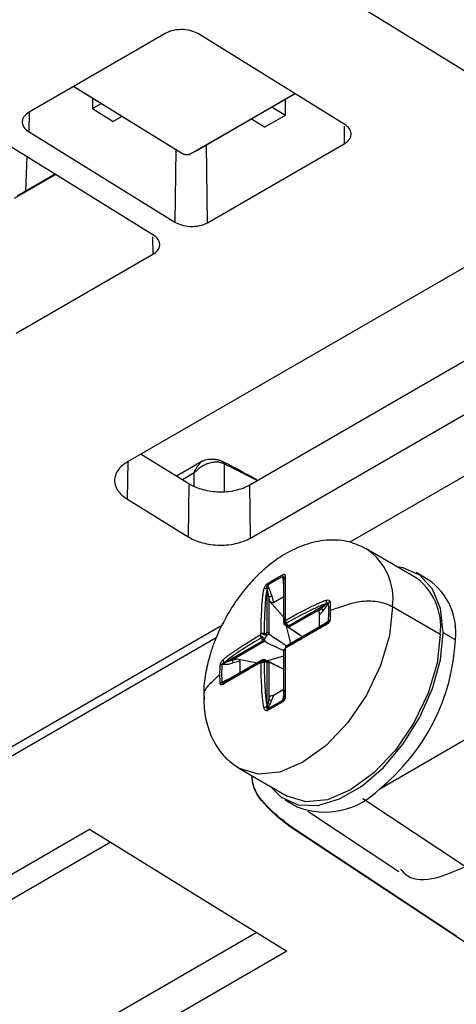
# Model space of a CAD drawing. Header units: millimetres. Extents: x 156812 to 157936, y 112087 to 113571.
# Tile 52 of 204: x 157763 to 157784, y 112148 to 112194. Entities that reach past the tile are written whole.
import ezdxf

# ---------------------------------------------------------------- set-up
doc = ezdxf.new("R2010")
doc.units = ezdxf.units.MM

msp = doc.modelspace()

# ---------------------------------------------------------------- linework, layer by layer
at = {"color": 7, "linetype": 'Continuous', "lineweight": 25}
for p, q in [((157764.89, 112203.487), (157791.761, 112186.892)), ((157770.209, 112193.359), (157763.845, 112189.685)), ((157778.522, 112189.136), (157771.734, 112193.328)), ((157765.932, 112190.89), (157770.982, 112187.772)), ((157770.635, 112187.965), (157765.915, 112190.88)), ((157766.8, 112190.333), (157766.8, 112189.86)), ((157766.8, 112189.86), (157767.196, 112190.088)), ((157775.779, 112189.552), (157775.779, 112190.281)), ((157763.845, 112188.774), (157763.858, 112189.657)), ((157766.8, 112189.86), (157767.764, 112189.264)), ((157774.814, 112188.995), (157775.779, 112189.552)), ((157775.169, 112189.929), (157775.779, 112189.552)), ((157768.161, 112189.493), (157767.764, 112189.264)), ((157774.814, 112188.995), (157774.204, 112189.372)), ((157763.845, 112188.774), (157770.633, 112184.581)), ((157778.51, 112189.041), (157778.522, 112188.224)), ((157769.613, 112183.992), (157762.824, 112188.185)), ((157772.158, 112184.55), (157772.104, 112188.16)), ((157772.158, 112184.55), (157778.522, 112188.224)), ((157770.683, 112187.945), (157770.633, 112184.581)), ((157770.635, 112187.965), (157770.982, 112187.772)), ((157771.729, 112187.943), (157771.369, 112187.756)), ((157763.734, 112187.623), (157763.686, 112186.018)), ((157765.085, 112186.788), (157763.155, 112185.674)), ((157765.054, 112186.808), (157763.292, 112185.791)), ((157791.761, 112186.892), (157768.426, 112173.421)), ((157774.12, 112172.356), (157797.454, 112185.826)), ((157769.6, 112183.898), (157769.613, 112183.081)), ((157774.157, 112169.882), (157797.492, 112183.352)), ((157763.249, 112179.407), (157769.613, 112183.081)), ((157780.175, 112158.225), (157819.609, 112180.989)), ((157797.421, 112180.444), (157778.786, 112169.686)), ((157769.063, 112173.789), (157771.291, 112172.413)), ((157768.426, 112171.687), (157768.452, 112173.436)), ((157771.89, 112173.445), (157770.717, 112172.767)), ((157774.437, 112172.577), (157772.922, 112173.333)), ((157772.922, 112173.333), (157772.922, 112172.047)), ((157771.533, 112172.911), (157770.991, 112172.598)), ((157771.533, 112172.296), (157771.533, 112172.911)), ((157774.437, 112172.577), (157774.437, 112172.539)), ((157774.472, 112172.559), (157774.437, 112172.577)), ((157771.291, 112172.413), (157771.254, 112169.94)), ((157774.157, 112169.882), (157774.12, 112172.356)), ((157768.426, 112171.687), (157771.254, 112169.94)), ((157779.417, 112169.451), (157779.548, 112169.381)), ((157781.767, 112168.1), (157779.548, 112169.381)), ((157775.673, 112167.953), (157775.673, 112168.096)), ((157782.433, 112167.947), (157781.867, 112168.273)), ((157774.936, 112167.522), (157774.929, 112167.534)), ((157774.941, 112167.674), (157775.003, 112167.567)), ((157774.936, 112165.488), (157774.936, 112167.522)), ((157775.007, 112167.16), (157775.007, 112165.433)), ((157775.063, 112166.933), (157775.007, 112167.16)), ((157775.145, 112167.188), (157775.223, 112166.871)), ((157775.706, 112167.15), (157775.223, 112166.871)), ((157775.063, 112166.933), (157775.748, 112166.144)), ((157775.928, 112165.804), (157777.689, 112166.821)), ((157777.689, 112166.821), (157777.696, 112166.833)), ((157777.79, 112166.873), (157777.729, 112166.766)), ((157782.989, 112165.399), (157780.771, 112166.68)), ((157777.44, 112166.595), (157775.945, 112165.732)), ((157777.329, 112166.466), (157777.44, 112166.595)), ((157777.53, 112166.488), (157777.374, 112166.307)), ((157777.374, 112165.749), (157777.374, 112166.307)), ((157772.85, 112165.836), (157742.654, 112148.405)), ((157775.837, 112165.813), (157775.856, 112165.802)), ((157776.037, 112164.978), (157775.839, 112165.778)), ((157775.854, 112165.804), (157775.864, 112165.8)), ((157775.868, 112165.793), (157775.859, 112165.801)), ((157775.864, 112165.8), (157775.945, 112165.731)), ((157777.689, 112165.932), (157775.928, 112164.915)), ((157777.696, 112165.936), (157777.689, 112165.932)), ((157777.729, 112165.993), (157777.79, 112166.028)), ((157783.697, 112165.154), (157783.131, 112165.48)), ((157772.563, 112165.234), (157743.049, 112148.196)), ((157772.952, 112164.086), (157774.714, 112165.103)), ((157774.797, 112165.069), (157773.301, 112164.206)), ((157774.914, 112164.176), (157775.706, 112164.404)), ((157772.947, 112164.006), (157772.824, 112164.006)), ((157772.938, 112164.086), (157772.952, 112164.086)), ((157774.714, 112164.214), (157772.952, 112163.197)), ((157773.301, 112164.206), (157773.526, 112164.27)), ((157773.66, 112164.163), (157773.346, 112164.073)), ((157773.526, 112164.27), (157774.489, 112164.084)), ((157773.66, 112164.163), (157773.66, 112163.605)), ((157774.902, 112164.149), (157774.883, 112164.16)), ((157774.907, 112164.144), (157774.899, 112164.15)), ((157774.904, 112164.147), (157774.915, 112164.143)), ((157775.007, 112164.108), (157774.907, 112164.144)), ((157774.936, 112162.052), (157774.936, 112164.086)), ((157775.007, 112164.107), (157775.007, 112162.38)), ((157772.824, 112163.161), (157772.947, 112163.232)), ((157772.952, 112163.197), (157772.938, 112163.189)), ((157775.007, 112162.38), (157775.063, 112162.542)), ((157775.223, 112162.582), (157775.145, 112162.356)), ((157775.223, 112162.582), (157775.706, 112162.861)), ((157774.929, 112162.04), (157774.936, 112162.052)), ((157775.003, 112162.045), (157774.941, 112161.938)), ((157775.673, 112162.36), (157775.673, 112162.432)), ((157773.649, 112159.162), (157775.868, 112157.881)), ((157775.768, 112157.708), (157776.333, 112157.381)), ((157779.383, 112157.768), (157784.16, 112154.611)), ((157776.821, 112157.178), (157781.059, 112154.377)), ((157753.926, 112148.987), (157766.654, 112156.335)), ((157766.654, 112156.335), (157775.84, 112150.661)), ((157783.77, 112151.347), (157776.007, 112156.477)), ((157776.007, 112156.444), (157776.007, 112156.477)), ((157827.363, 112122.506), (157776.007, 112156.444)), ((157757.817, 112150.076), (157767.622, 112155.737)), ((157764.614, 112145.878), (157774.42, 112151.539)), ((157775.84, 112150.661), (157763.112, 112143.314))]:
    msp.add_line(p, q, dxfattribs=at)
at = {"color": 7, "linetype": 'Continuous', "lineweight": 25, "flags": 128}
for points in [[(157771.369, 112187.756), (157774.299, 112189.448), (157776.22, 112190.557)], [(157776.238, 112190.546), (157774.031, 112189.272), (157771.729, 112187.943)], [(157783.131, 112165.48), (157783.006, 112166.6), (157782.637, 112167.51), (157782.046, 112168.157), (157781.268, 112168.504), (157780.993, 112168.547)], [(157780.771, 112166.68), (157780.628, 112165.351), (157780.212, 112163.948), (157779.549, 112162.568), (157778.685, 112161.303), (157777.678, 112160.241), (157776.599, 112159.454), (157775.519, 112158.995), (157774.513, 112158.895), (157773.649, 112159.162), (157773.617, 112159.181)], [(157775.878, 112165.844), (157775.873, 112165.834), (157775.869, 112165.825), (157775.866, 112165.817), (157775.864, 112165.81), (157775.863, 112165.804), (157775.864, 112165.799), (157775.865, 112165.795), (157775.868, 112165.793)], [(157775.093, 112158.328), (157775.589, 112157.824), (157776.367, 112157.477), (157777.288, 112157.45), (157778.298, 112157.746), (157779.337, 112158.346), (157780.347, 112159.216), (157781.268, 112160.306), (157782.046, 112161.551), (157782.637, 112162.88), (157783.006, 112164.216), (157783.131, 112165.48)], [(157782.989, 112165.399), (157782.847, 112164.07), (157782.431, 112162.667), (157781.768, 112161.287), (157780.903, 112160.022), (157779.897, 112158.96), (157778.818, 112158.173), (157777.738, 112157.714), (157776.732, 112157.614), (157775.868, 112157.881)]]:
    msp.add_lwpolyline(points, dxfattribs=at)
at = {"color": 7, "linetype": 'Continuous', "lineweight": 25}
for centre, radius, start, end in [((157772.5, 112173.322), 0.422, 1.4642, 12.6393), ((157777.974, 112167.042), 2.82, 352.6245, 56.0633), ((157775.879, 112168.141), 0.211, 167.9317, 192.3778), ((157775.84, 112167.976), 0.134, 121.0069, 177.3529), ((157780.193, 112165.761), 2.82, 352.6245, 56.0633), ((157774.876, 112167.291), 0.248, 77.7482, 111.6123), ((157775.127, 112167.735), 0.196, 173.1514, 198.2602), ((157774.871, 112167.691), 0.182, 290.979, 316.6642), ((157775.676, 112167.995), 0.0418, 266.2072, 316.2649), ((157780.77, 112165.512), 2.948, 353.0185, 55.6693), ((157775.032, 112167.388), 0.23, 263.6696, 299.3221), ((157777.995, 112166.945), 0.319, 172.0314, 200.5967), ((157777.627, 112166.734), 0.106, 17.3934, 54.3327), ((157777.924, 112166.76), 0.175, 111.6737, 139.7709), ((157777.408, 112166.477), 0.122, 4.9476, 74.6529), ((157775.751, 112165.985), 0.0452, 182.5867, 231.1342), ((157775.804, 112165.944), 0.0986, 180.136, 241.3089), ((157775.655, 112165.552), 0.322, 55.0501, 71.4423), ((157775.591, 112165.746), 0.387, 56.7124, 63.2768), ((157775.796, 112166.059), 0.145, 265.3624, 280.1981), ((157777.754, 112165.88), 0.0804, 135.8222, 201.1664), ((157777.647, 112166.003), 0.0827, 300.988, 353.0374), ((157777.907, 112165.908), 0.167, 106.3869, 133.9542), ((157776.365, 112164.406), 2.01, 148.9054, 151.0946), ((157775.044, 112164.952), 0.479, 134.6932, 141.3375), ((157775.232, 112165.278), 0.479, 158.6616, 165.3067), ((157776.291, 112164.449), 1.657, 146.1673, 153.8327), ((157774.567, 112165.281), 0.36, 14.4796, 30.664), ((157774.708, 112165.526), 0.359, 269.3326, 285.5234), ((157775.868, 112164.774), 0.0925, 120.107, 155.0738), ((157774.164, 112165.639), 9.545, 309.0331, 357.0857), ((157775.798, 112164.652), 0.0925, 144.9264, 179.8919), ((157774.044, 112165.746), 2.01, 328.9054, 331.0946), ((157772.863, 112163.814), 0.196, 101.737, 126.8452), ((157773.122, 112164.253), 0.248, 188.3828, 222.2505), ((157772.773, 112164.058), 0.182, 343.3344, 9.0217), ((157773.116, 112164.07), 0.23, 0.6739, 36.3356), ((157774.818, 112164.406), 0.387, 236.7124, 243.2768), ((157774.691, 112164.148), 0.0452, 68.8576, 117.4062), ((157774.753, 112164.123), 0.0986, 58.6902, 119.8631), ((157774.649, 112164.072), 0.145, 19.7995, 34.625), ((157775.018, 112164.449), 0.322, 228.5471, 244.9547), ((157774.953, 112164.072), 0.0848, 122.1211, 154.0403), ((157774.911, 112164.136), 0.00869, 60.4292, 113.183), ((157772.888, 112162.959), 0.211, 107.6201, 132.0659), ((157773.011, 112163.076), 0.134, 122.6498, 178.9903), ((157772.912, 112163.209), 0.0418, 343.7224, 33.7859), ((157775.623, 112162.498), 0.0827, 306.9611, 359.0139), ((157775.783, 112162.466), 0.0804, 98.8253, 164.1786), ((157774.981, 112161.725), 0.319, 99.4036, 127.9664), ((157774.98, 112162.149), 0.106, 245.6652, 282.5994), ((157775.093, 112162.467), 0.122, 225.3494, 295.048), ((157775.835, 112162.32), 0.167, 166.0427, 193.6098), ((157775.106, 112161.879), 0.175, 160.2273, 188.3236), ((157777.625, 112160.669), 3.532, 248.5576, 316.217)]:
    msp.add_arc(centre, radius, start, end, dxfattribs=at)
for points, knots in [([(157771.734, 112193.328), (157771.653, 112193.378), (157771.552, 112193.425), (157771.309, 112193.498), (157771.168, 112193.523), (157770.872, 112193.537), (157770.717, 112193.525), (157770.435, 112193.465), (157770.309, 112193.416), (157770.209, 112193.359)], [0, 0, 0, 0, 0.25, 0.25, 0.5, 0.5, 0.75, 0.75, 1, 1, 1, 1]), ([(157763.845, 112189.685), (157763.764, 112189.638), (157763.688, 112189.579), (157763.574, 112189.436), (157763.536, 112189.353), (157763.523, 112189.176), (157763.548, 112189.083), (157763.659, 112188.913), (157763.744, 112188.835), (157763.845, 112188.774)], [0, 0, 0, 0, 0.25, 0.25, 0.5, 0.5, 0.75, 0.75, 1, 1, 1, 1]), ([(157778.522, 112188.224), (157778.603, 112188.271), (157778.678, 112188.33), (157778.792, 112188.473), (157778.83, 112188.557), (157778.844, 112188.733), (157778.819, 112188.826), (157778.708, 112188.997), (157778.622, 112189.074), (157778.522, 112189.136)], [0, 0, 0, 0, 0.25, 0.25, 0.5, 0.5, 0.75, 0.75, 1, 1, 1, 1]), ([(157770.982, 112187.772), (157770.995, 112187.764), (157771.022, 112187.75), (157771.085, 112187.728), (157771.173, 112187.713), (157771.264, 112187.719), (157771.329, 112187.736), (157771.356, 112187.75), (157771.369, 112187.756)], [0, 0, 0, 0, 0.124513, 0.250741, 0.500027, 0.749126, 0.874718, 1, 1, 1, 1]), ([(157770.633, 112184.581), (157770.713, 112184.531), (157770.815, 112184.484), (157771.057, 112184.411), (157771.199, 112184.386), (157771.495, 112184.372), (157771.649, 112184.384), (157771.931, 112184.444), (157772.058, 112184.493), (157772.158, 112184.55)], [0, 0, 0, 0, 0.25, 0.25, 0.5, 0.5, 0.75, 0.75, 1, 1, 1, 1]), ([(157769.613, 112183.081), (157769.693, 112183.128), (157769.769, 112183.187), (157769.883, 112183.33), (157769.921, 112183.413), (157769.934, 112183.59), (157769.909, 112183.683), (157769.798, 112183.853), (157769.713, 112183.93), (157769.613, 112183.992)], [0, 0, 0, 0, 0.25, 0.25, 0.5, 0.5, 0.75, 0.75, 1, 1, 1, 1]), ([(157772.912, 112173.415), (157772.89, 112173.426), (157772.846, 112173.448), (157772.774, 112173.475), (157772.702, 112173.497), (157772.63, 112173.515), (157772.556, 112173.528), (157772.483, 112173.538), (157772.385, 112173.545), (157772.267, 112173.542), (157772.129, 112173.526), (157772.023, 112173.5), (157771.954, 112173.474), (157771.921, 112173.46), (157771.906, 112173.452), (157771.898, 112173.448), (157771.894, 112173.446), (157771.892, 112173.445), (157771.891, 112173.444), (157771.891, 112173.444)], [0, 0, 0, 0, 0.079916, 0.155891, 0.228656, 0.298843, 0.367003, 0.433619, 0.499156, 0.631228, 0.748796, 0.87443, 0.937177, 0.968628, 0.984405, 0.992311, 0.996269, 0.998249, 1, 1, 1, 1]), ([(157768.426, 112173.421), (157768.273, 112173.332), (157768.129, 112173.22), (157767.912, 112172.949), (157767.84, 112172.789), (157767.814, 112172.453), (157767.862, 112172.276), (157768.073, 112171.952), (157768.235, 112171.805), (157768.426, 112171.687)], [0, 0, 0, 0, 0.25, 0.25, 0.5, 0.5, 0.75, 0.75, 1, 1, 1, 1]), ([(157771.533, 112172.911), (157771.545, 112172.944), (157771.569, 112173.008), (157771.611, 112173.096), (157771.655, 112173.175), (157771.702, 112173.245), (157771.749, 112173.307), (157771.797, 112173.36), (157771.843, 112173.406), (157771.875, 112173.432), (157771.89, 112173.445)], [0, 0, 0, 0, 0.152756, 0.297566, 0.434436, 0.563373, 0.684386, 0.797485, 0.902684, 1, 1, 1, 1]), ([(157772.922, 112173.333), (157772.899, 112173.344), (157772.852, 112173.366), (157772.774, 112173.39), (157772.69, 112173.407), (157772.6, 112173.415), (157772.504, 112173.415), (157772.404, 112173.405), (157772.3, 112173.385), (157772.182, 112173.352), (157772.044, 112173.298), (157771.88, 112173.21), (157771.698, 112173.083), (157771.591, 112172.971), (157771.533, 112172.911)], [0, 0, 0, 0, 0.056985, 0.115351, 0.175228, 0.236738, 0.299993, 0.365097, 0.432145, 0.501222, 0.593669, 0.707565, 0.842996, 1, 1, 1, 1]), ([(157771.291, 112172.413), (157771.441, 112172.32), (157771.629, 112172.233), (157772.079, 112172.097), (157772.34, 112172.05), (157772.89, 112172.024), (157773.177, 112172.046), (157773.699, 112172.159), (157773.934, 112172.248), (157774.12, 112172.356)], [0, 0, 0, 0, 0.25, 0.25, 0.5, 0.5, 0.75, 0.75, 1, 1, 1, 1]), ([(157771.254, 112169.94), (157771.408, 112169.845), (157771.601, 112169.756), (157772.062, 112169.617), (157772.331, 112169.568), (157772.895, 112169.542), (157773.189, 112169.564), (157773.726, 112169.68), (157773.966, 112169.772), (157774.157, 112169.882)], [0, 0, 0, 0, 0.25, 0.25, 0.5, 0.5, 0.75, 0.75, 1, 1, 1, 1]), ([(157779.548, 112169.381), (157779.287, 112169.504), (157778.737, 112169.761), (157777.793, 112169.827), (157776.809, 112169.645), (157775.87, 112169.23), (157775.073, 112168.686), (157774.423, 112168.099), (157773.858, 112167.473), (157773.414, 112166.874), (157773.161, 112166.453), (157773.073, 112166.306)], [0, 0, 0, 0, 0.118967, 0.249612, 0.385398, 0.518489, 0.646871, 0.745004, 0.832809, 0.941722, 1, 1, 1, 1]), ([(157774.933, 112167.758), (157774.994, 112167.798), (157775.115, 112167.877), (157775.299, 112167.986), (157775.484, 112168.09), (157775.609, 112168.153), (157775.673, 112168.186)], [0, 0, 0, 0, 0.252604, 0.499999, 0.74737, 1, 1, 1, 1]), ([(157775.673, 112168.186), (157775.681, 112168.189), (157775.699, 112168.197), (157775.73, 112168.198), (157775.756, 112168.182), (157775.77, 112168.143), (157775.77, 112168.109), (157775.771, 112168.091)], [0, 0, 0, 0, 0.122713, 0.249342, 0.498642, 0.736409, 1, 1, 1, 1]), ([(157775.706, 112167.982), (157775.706, 112168), (157775.705, 112168.031), (157775.701, 112168.07), (157775.696, 112168.094), (157775.685, 112168.107), (157775.677, 112168.099), (157775.673, 112168.096)], [0, 0, 0, 0, 0.344182, 0.603227, 0.782144, 0.896958, 1, 1, 1, 1]), ([(157775.771, 112168.091), (157775.77, 112168.076), (157775.769, 112168.04), (157775.768, 112167.963), (157775.767, 112167.82), (157775.767, 112167.535), (157775.766, 112167.117), (157775.766, 112166.693), (157775.766, 112166.35), (157775.766, 112166.178), (157775.765, 112166.092)], [0, 0, 0, 0, 0.02536, 0.062535, 0.125068, 0.250101, 0.500048, 0.750002, 0.874999, 1, 1, 1, 1]), ([(157774.785, 112167.522), (157774.795, 112167.563), (157774.811, 112167.606), (157774.86, 112167.691), (157774.897, 112167.735), (157774.933, 112167.758)], [0, 0, 0, 0, 0.5, 0.5, 1, 1, 1, 1]), ([(157774.929, 112167.534), (157774.906, 112167.449), (157774.892, 112167.362), (157774.87, 112167.189), (157774.861, 112167.103), (157774.837, 112166.843), (157774.826, 112166.669), (157774.8, 112166.148), (157774.791, 112165.8), (157774.786, 112165.452)], [0, 0, 0, 0, 0.125, 0.125, 0.25, 0.25, 0.5, 0.5, 1, 1, 1, 1]), ([(157774.941, 112167.674), (157774.937, 112167.673), (157774.929, 112167.67), (157774.92, 112167.654), (157774.917, 112167.633), (157774.917, 112167.606), (157774.921, 112167.572), (157774.926, 112167.547), (157774.929, 112167.534)], [0, 0, 0, 0, 0.0878048, 0.175129, 0.2990418, 0.4748152, 0.7077342, 1, 1, 1, 1]), ([(157775.673, 112167.953), (157775.676, 112167.876), (157775.68, 112167.773), (157775.701, 112167.678), (157775.706, 112167.655)], [0, 0, 0, 0, 0.7600071, 1, 1, 1, 1]), ([(157775.706, 112165.983), (157775.706, 112166.328), (157775.706, 112166.671), (157775.706, 112167.177), (157775.706, 112167.344), (157775.706, 112167.59), (157775.706, 112167.672), (157775.706, 112167.832), (157775.706, 112167.91), (157775.706, 112167.982)], [0, 0, 0, 0, 0.5, 0.5, 0.75, 0.75, 0.875, 0.875, 1, 1, 1, 1]), ([(157774.644, 112165.444), (157774.645, 112165.531), (157774.648, 112165.705), (157774.657, 112166.052), (157774.673, 112166.487), (157774.701, 112166.92), (157774.733, 112167.223), (157774.754, 112167.378), (157774.771, 112167.463), (157774.781, 112167.505), (157774.785, 112167.522)], [0, 0, 0, 0, 0.125001, 0.249998, 0.499952, 0.749899, 0.874932, 0.937465, 0.974643, 1, 1, 1, 1]), ([(157775.007, 112167.16), (157774.995, 112167.236), (157774.977, 112167.361), (157774.947, 112167.477), (157774.936, 112167.522)], [0, 0, 0, 0, 0.6150908, 1, 1, 1, 1]), ([(157775.223, 112166.871), (157775.206, 112166.861), (157775.178, 112166.86), (157775.116, 112166.884), (157775.084, 112166.909), (157775.063, 112166.933)], [0, 0, 0, 0, 0.5, 0.5, 1, 1, 1, 1]), ([(157775.804, 112166.07), (157775.877, 112166.11), (157776.028, 112166.195), (157776.334, 112166.361), (157776.722, 112166.566), (157777.112, 112166.758), (157777.39, 112166.882), (157777.536, 112166.942), (157777.619, 112166.971), (157777.661, 112166.984), (157777.679, 112166.989)], [0, 0, 0, 0, 0.119475, 0.249998, 0.499952, 0.749899, 0.874932, 0.937465, 0.974119, 1, 1, 1, 1]), ([(157777.696, 112166.833), (157777.611, 112166.81), (157777.53, 112166.779), (157777.369, 112166.711), (157777.289, 112166.676), (157777.052, 112166.566), (157776.896, 112166.489), (157776.431, 112166.252), (157776.126, 112166.086), (157775.822, 112165.916)], [0, 0, 0, 0, 0.125, 0.125, 0.25, 0.25, 0.5, 0.5, 1, 1, 1, 1]), ([(157777.679, 112166.989), (157777.72, 112167.001), (157777.762, 112167.007), (157777.832, 112166.99), (157777.858, 112166.964), (157777.859, 112166.923)], [0, 0, 0, 0, 0.5, 0.5, 1, 1, 1, 1]), ([(157777.79, 112166.873), (157777.791, 112166.878), (157777.791, 112166.888), (157777.782, 112166.893), (157777.769, 112166.889), (157777.749, 112166.878), (157777.725, 112166.859), (157777.706, 112166.842), (157777.696, 112166.833)], [0, 0, 0, 0, 0.087805, 0.175129, 0.299042, 0.474815, 0.707734, 1, 1, 1, 1]), ([(157777.859, 112166.923), (157777.861, 112166.853), (157777.865, 112166.715), (157777.865, 112166.573), (157777.866, 112166.503)], [0, 0, 0, 0, 0.506485, 1, 1, 1, 1]), ([(157780.771, 112166.68), (157780.577, 112166.791), (157780.331, 112166.872), (157779.792, 112166.952), (157779.507, 112166.952), (157779.116, 112166.896), (157778.99, 112166.869), (157778.738, 112166.803), (157778.609, 112166.763), (157778.356, 112166.68), (157778.234, 112166.638), (157778.022, 112166.562), (157777.936, 112166.53), (157777.866, 112166.503)], [0, 0, 0, 0, 0.25, 0.25, 0.5, 0.5, 0.625, 0.625, 0.75, 0.75, 0.875, 0.875, 1, 1, 1, 1]), ([(157773.073, 112166.306), (157772.853, 112165.883), (157772.546, 112165.294), (157772.244, 112164.401), (157772.067, 112163.664), (157771.967, 112162.994), (157771.983, 112162.621), (157771.987, 112162.52)], [0, 0, 0, 0, 0.34365, 0.477635, 0.695877, 0.917589, 1, 1, 1, 1]), ([(157777.374, 112166.307), (157777.374, 112166.326), (157777.369, 112166.356), (157777.352, 112166.418), (157777.339, 112166.448), (157777.329, 112166.466)], [0, 0, 0, 0, 0.5, 0.5, 1, 1, 1, 1]), ([(157777.866, 112166.503), (157777.865, 112166.433), (157777.865, 112166.289), (157777.861, 112166.143), (157777.859, 112166.068)], [0, 0, 0, 0, 0.493515, 1, 1, 1, 1]), ([(157775.706, 112165.983), (157775.706, 112165.992), (157775.708, 112166.011), (157775.72, 112166.04), (157775.739, 112166.068), (157775.757, 112166.084), (157775.765, 112166.092)], [0, 0, 0, 0, 0.231196, 0.501499, 0.752944, 1, 1, 1, 1]), ([(157776.568, 112165.285), (157776.451, 112165.364), (157776.182, 112165.546), (157775.914, 112165.727), (157775.763, 112165.829)], [0, 0, 0, 0, 0.437676, 1, 1, 1, 1]), ([(157775.784, 112165.914), (157775.783, 112165.925), (157775.778, 112165.953), (157775.781, 112166.007), (157775.796, 112166.047), (157775.804, 112166.07)], [0, 0, 0, 0, 0.21722, 0.550526, 1, 1, 1, 1]), ([(157775.868, 112165.793), (157775.857, 112165.802), (157775.835, 112165.82), (157775.811, 112165.851), (157775.793, 112165.882), (157775.787, 112165.904), (157775.784, 112165.914)], [0, 0, 0, 0, 0.282195, 0.541805, 0.780414, 1, 1, 1, 1]), ([(157777.679, 112165.851), (157777.661, 112165.841), (157777.619, 112165.818), (157777.536, 112165.771), (157777.39, 112165.689), (157777.112, 112165.528), (157776.722, 112165.304), (157776.334, 112165.08), (157776.028, 112164.903), (157775.877, 112164.816), (157775.804, 112164.774)], [0, 0, 0, 0, 0.0258828, 0.0625353, 0.1250683, 0.2501012, 0.500048, 0.7500019, 0.8805169, 1, 1, 1, 1]), ([(157775.822, 112164.854), (157776.126, 112165.029), (157776.431, 112165.205), (157776.896, 112165.474), (157777.052, 112165.564), (157777.289, 112165.701), (157777.369, 112165.747), (157777.53, 112165.84), (157777.611, 112165.887), (157777.696, 112165.936)], [0, 0, 0, 0, 0.5, 0.5, 0.75, 0.75, 0.875, 0.875, 1, 1, 1, 1]), ([(157775.965, 112165.712), (157776.142, 112165.592), (157776.347, 112165.452), (157776.551, 112165.311), (157776.58, 112165.291)], [0, 0, 0, 0, 0.85879, 1, 1, 1, 1]), ([(157777.689, 112165.932), (157777.67, 112165.92), (157777.623, 112165.892), (157777.54, 112165.833), (157777.477, 112165.783), (157777.44, 112165.754)], [0, 0, 0, 0, 0.23105, 0.564348, 1, 1, 1, 1]), ([(157777.729, 112165.993), (157777.694, 112165.969), (157777.649, 112165.938), (157777.603, 112165.888), (157777.592, 112165.875)], [0, 0, 0, 0, 0.759823, 1, 1, 1, 1]), ([(157777.859, 112166.068), (157777.858, 112166.057), (157777.856, 112166.035), (157777.837, 112165.989), (157777.8, 112165.937), (157777.741, 112165.888), (157777.701, 112165.864), (157777.679, 112165.851)], [0, 0, 0, 0, 0.122709, 0.249343, 0.498644, 0.735912, 1, 1, 1, 1]), ([(157777.696, 112165.936), (157777.708, 112165.943), (157777.729, 112165.955), (157777.757, 112165.976), (157777.776, 112165.993), (157777.791, 112166.014), (157777.791, 112166.024), (157777.79, 112166.028)], [0, 0, 0, 0, 0.344182, 0.603227, 0.782144, 0.896958, 1, 1, 1, 1]), ([(157772.877, 112164.217), (157772.89, 112164.229), (157772.921, 112164.259), (157772.987, 112164.316), (157773.11, 112164.411), (157773.356, 112164.59), (157773.717, 112164.831), (157774.088, 112165.065), (157774.385, 112165.246), (157774.534, 112165.335), (157774.605, 112165.378)], [0, 0, 0, 0, 0.025883, 0.062535, 0.125068, 0.250101, 0.500048, 0.750002, 0.880517, 1, 1, 1, 1]), ([(157774.67, 112165.251), (157774.371, 112165.073), (157774.074, 112164.891), (157773.636, 112164.608), (157773.491, 112164.511), (157773.278, 112164.36), (157773.207, 112164.309), (157773.069, 112164.204), (157773.001, 112164.148), (157772.938, 112164.086)], [0, 0, 0, 0, 0.5, 0.5, 0.75, 0.75, 0.875, 0.875, 1, 1, 1, 1]), ([(157774.605, 112165.378), (157774.612, 112165.371), (157774.625, 112165.358), (157774.649, 112165.337), (157774.671, 112165.319), (157774.69, 112165.304), (157774.702, 112165.296), (157774.707, 112165.292)], [0, 0, 0, 0, 0.284012, 0.525887, 0.725776, 0.883788, 1, 1, 1, 1]), ([(157774.644, 112165.444), (157774.653, 112165.447), (157774.673, 112165.453), (157774.708, 112165.456), (157774.746, 112165.456), (157774.773, 112165.453), (157774.786, 112165.452)], [0, 0, 0, 0, 0.246704, 0.498224, 0.748919, 1, 1, 1, 1]), ([(157774.707, 112165.292), (157774.716, 112165.285), (157774.734, 112165.271), (157774.76, 112165.244), (157774.784, 112165.213), (157774.798, 112165.191), (157774.804, 112165.179)], [0, 0, 0, 0, 0.219586, 0.458195, 0.717805, 1, 1, 1, 1]), ([(157774.915, 112165.371), (157774.902, 112165.371), (157774.876, 112165.372), (157774.837, 112165.378), (157774.801, 112165.386), (157774.779, 112165.395), (157774.769, 112165.399)], [0, 0, 0, 0, 0.2821955, 0.5418049, 0.7804135, 1, 1, 1, 1]), ([(157775.034, 112165.408), (157775.227, 112165.279), (157775.491, 112165.101), (157775.756, 112164.921), (157775.828, 112164.872)], [0, 0, 0, 0, 0.726476, 1, 1, 1, 1]), ([(157775.702, 112164.634), (157775.575, 112164.695), (157775.285, 112164.836), (157774.995, 112164.977), (157774.832, 112165.057)], [0, 0, 0, 0, 0.43504, 1, 1, 1, 1]), ([(157775.81, 112164.846), (157775.804, 112164.84), (157775.792, 112164.83), (157775.784, 112164.817), (157775.78, 112164.811)], [0, 0, 0, 0, 0.5328033, 1, 1, 1, 1]), ([(157775.822, 112164.854), (157775.818, 112164.851), (157775.808, 112164.843), (157775.801, 112164.825), (157775.799, 112164.802), (157775.802, 112164.784), (157775.804, 112164.774)], [0, 0, 0, 0, 0.231196, 0.501499, 0.752944, 1, 1, 1, 1]), ([(157775.706, 112162.488), (157775.706, 112162.586), (157775.706, 112162.681), (157775.706, 112162.866), (157775.706, 112162.958), (157775.706, 112163.232), (157775.706, 112163.412), (157775.706, 112163.949), (157775.706, 112164.302), (157775.706, 112164.653)], [0, 0, 0, 0, 0.125, 0.125, 0.25, 0.25, 0.5, 0.5, 1, 1, 1, 1]), ([(157775.723, 112164.706), (157775.722, 112164.707), (157775.721, 112164.712), (157775.731, 112164.715), (157775.753, 112164.71), (157775.765, 112164.708)], [0, 0, 0, 0, 0.21722, 0.550526, 1, 1, 1, 1]), ([(157775.757, 112164.629), (157775.752, 112164.639), (157775.744, 112164.659), (157775.733, 112164.681), (157775.726, 112164.698), (157775.724, 112164.703), (157775.723, 112164.706)], [0, 0, 0, 0, 0.282195, 0.541805, 0.780414, 1, 1, 1, 1]), ([(157775.765, 112164.708), (157775.766, 112164.62), (157775.766, 112164.445), (157775.766, 112164.092), (157775.766, 112163.648), (157775.767, 112163.198), (157775.767, 112162.877), (157775.768, 112162.709), (157775.769, 112162.614), (157775.77, 112162.565), (157775.771, 112162.546)], [0, 0, 0, 0, 0.1250013, 0.2499977, 0.4999518, 0.7498987, 0.8749317, 0.9374648, 0.9746433, 1, 1, 1, 1]), ([(157772.733, 112163.54), (157772.733, 112163.61), (157772.734, 112163.753), (157772.742, 112163.898), (157772.746, 112163.971)], [0, 0, 0, 0, 0.493515, 1, 1, 1, 1]), ([(157772.746, 112163.971), (157772.747, 112163.982), (157772.75, 112164.004), (157772.764, 112164.052), (157772.791, 112164.11), (157772.831, 112164.17), (157772.861, 112164.201), (157772.877, 112164.217)], [0, 0, 0, 0, 0.122709, 0.249343, 0.498644, 0.735912, 1, 1, 1, 1]), ([(157772.938, 112164.086), (157772.923, 112164.081), (157772.896, 112164.073), (157772.86, 112164.056), (157772.837, 112164.041), (157772.82, 112164.021), (157772.823, 112164.011), (157772.824, 112164.006)], [0, 0, 0, 0, 0.344182, 0.603227, 0.782144, 0.896958, 1, 1, 1, 1]), ([(157774.605, 112164.082), (157774.534, 112164.041), (157774.385, 112163.955), (157774.088, 112163.784), (157773.717, 112163.569), (157773.356, 112163.36), (157773.11, 112163.217), (157772.987, 112163.145), (157772.921, 112163.105), (157772.89, 112163.086), (157772.877, 112163.078)], [0, 0, 0, 0, 0.119475, 0.249998, 0.499952, 0.749899, 0.874932, 0.937465, 0.974119, 1, 1, 1, 1]), ([(157772.938, 112163.189), (157773.001, 112163.225), (157773.069, 112163.264), (157773.207, 112163.344), (157773.278, 112163.385), (157773.491, 112163.508), (157773.636, 112163.592), (157774.074, 112163.845), (157774.371, 112164.016), (157774.67, 112164.189)], [0, 0, 0, 0, 0.125, 0.125, 0.25, 0.25, 0.5, 0.5, 1, 1, 1, 1]), ([(157773.526, 112164.27), (157773.557, 112164.264), (157773.594, 112164.249), (157773.647, 112164.207), (157773.66, 112164.182), (157773.66, 112164.163)], [0, 0, 0, 0, 0.5, 0.5, 1, 1, 1, 1]), ([(157774.605, 112164.082), (157774.608, 112164.094), (157774.613, 112164.117), (157774.627, 112164.147), (157774.646, 112164.172), (157774.662, 112164.183), (157774.67, 112164.189)], [0, 0, 0, 0, 0.246704, 0.498224, 0.748919, 1, 1, 1, 1]), ([(157774.644, 112164.06), (157774.653, 112164.072), (157774.671, 112164.094), (157774.701, 112164.12), (157774.727, 112164.137), (157774.75, 112164.148), (157774.763, 112164.153), (157774.769, 112164.155)], [0, 0, 0, 0, 0.284012, 0.525887, 0.725776, 0.883788, 1, 1, 1, 1]), ([(157774.785, 112161.976), (157774.781, 112161.994), (157774.771, 112162.037), (157774.754, 112162.124), (157774.733, 112162.28), (157774.701, 112162.583), (157774.673, 112163.018), (157774.657, 112163.452), (157774.648, 112163.799), (157774.645, 112163.973), (157774.644, 112164.06)], [0, 0, 0, 0, 0.02536, 0.062535, 0.125068, 0.250101, 0.500048, 0.750002, 0.874999, 1, 1, 1, 1]), ([(157774.804, 112164.207), (157774.798, 112164.208), (157774.784, 112164.211), (157774.76, 112164.208), (157774.734, 112164.202), (157774.716, 112164.194), (157774.707, 112164.191)], [0, 0, 0, 0, 0.282195, 0.541805, 0.780414, 1, 1, 1, 1]), ([(157774.769, 112164.155), (157774.779, 112164.158), (157774.801, 112164.163), (157774.837, 112164.164), (157774.876, 112164.158), (157774.902, 112164.148), (157774.915, 112164.143)], [0, 0, 0, 0, 0.219586, 0.458195, 0.717805, 1, 1, 1, 1]), ([(157774.786, 112164.122), (157774.791, 112163.774), (157774.8, 112163.426), (157774.826, 112162.905), (157774.837, 112162.731), (157774.861, 112162.471), (157774.87, 112162.384), (157774.892, 112162.211), (157774.906, 112162.125), (157774.929, 112162.04)], [0, 0, 0, 0, 0.5, 0.5, 0.75, 0.75, 0.875, 0.875, 1, 1, 1, 1]), ([(157774.832, 112164.216), (157775.04, 112164.115), (157775.331, 112163.973), (157775.623, 112163.831), (157775.706, 112163.791)], [0, 0, 0, 0, 0.7157512, 1, 1, 1, 1]), ([(157775.706, 112163.777), (157775.633, 112163.812), (157775.409, 112163.919), (157775.185, 112164.027), (157775.034, 112164.099)], [0, 0, 0, 0, 0.325123, 1, 1, 1, 1]), ([(157772.023, 112162.396), (157772.005, 112162.514), (157771.961, 112162.794), (157772.334, 112163.17), (157772.606, 112163.423), (157772.733, 112163.54)], [0, 0, 0, 0, 0.278141, 0.664549, 1, 1, 1, 1]), ([(157772.746, 112163.116), (157772.742, 112163.187), (157772.734, 112163.327), (157772.733, 112163.47), (157772.733, 112163.54)], [0, 0, 0, 0, 0.506485, 1, 1, 1, 1]), ([(157772.877, 112163.078), (157772.846, 112163.06), (157772.817, 112163.047), (157772.768, 112163.052), (157772.749, 112163.075), (157772.746, 112163.116)], [0, 0, 0, 0, 0.5, 0.5, 1, 1, 1, 1]), ([(157772.824, 112163.161), (157772.822, 112163.156), (157772.82, 112163.148), (157772.83, 112163.142), (157772.846, 112163.145), (157772.87, 112163.153), (157772.902, 112163.168), (157772.925, 112163.182), (157772.938, 112163.189)], [0, 0, 0, 0, 0.087805, 0.175129, 0.299042, 0.474815, 0.707734, 1, 1, 1, 1]), ([(157773.214, 112163.348), (157773.178, 112163.337), (157773.087, 112163.307), (157773, 112163.26), (157772.947, 112163.232)], [0, 0, 0, 0, 0.401997, 1, 1, 1, 1]), ([(157773.301, 112163.365), (157773.229, 112163.334), (157773.112, 112163.285), (157772.997, 112163.222), (157772.952, 112163.197)], [0, 0, 0, 0, 0.615091, 1, 1, 1, 1]), ([(157771.987, 112162.52), (157771.986, 112162.328), (157771.985, 112161.826), (157772.158, 112161.045), (157772.522, 112160.217), (157773.037, 112159.57), (157773.468, 112159.282), (157773.649, 112159.162)], [0, 0, 0, 0, 0.1381735, 0.3608165, 0.5949376, 0.8304649, 1, 1, 1, 1]), ([(157775.063, 112162.542), (157775.084, 112162.542), (157775.116, 112162.545), (157775.178, 112162.561), (157775.206, 112162.573), (157775.223, 112162.582)], [0, 0, 0, 0, 0.5, 0.5, 1, 1, 1, 1]), ([(157775.706, 112162.604), (157775.698, 112162.579), (157775.678, 112162.515), (157775.675, 112162.463), (157775.673, 112162.432)], [0, 0, 0, 0, 0.401842, 1, 1, 1, 1]), ([(157775.771, 112162.546), (157775.771, 112162.498), (157775.768, 112162.449), (157775.739, 112162.351), (157775.71, 112162.304), (157775.673, 112162.281)], [0, 0, 0, 0, 0.5, 0.5, 1, 1, 1, 1]), ([(157774.929, 112162.04), (157774.925, 112162.024), (157774.919, 112161.996), (157774.916, 112161.962), (157774.917, 112161.94), (157774.926, 112161.929), (157774.936, 112161.935), (157774.941, 112161.938)], [0, 0, 0, 0, 0.344182, 0.603227, 0.782144, 0.896958, 1, 1, 1, 1]), ([(157775.673, 112162.281), (157775.609, 112162.242), (157775.484, 112162.165), (157775.299, 112162.057), (157775.115, 112161.952), (157774.994, 112161.887), (157774.933, 112161.853)], [0, 0, 0, 0, 0.252604, 0.499999, 0.74737, 1, 1, 1, 1]), ([(157775.673, 112162.36), (157775.676, 112162.362), (157775.683, 112162.365), (157775.693, 112162.381), (157775.698, 112162.4), (157775.703, 112162.425), (157775.705, 112162.455), (157775.706, 112162.476), (157775.706, 112162.488)], [0, 0, 0, 0, 0.087805, 0.175129, 0.299042, 0.474815, 0.707734, 1, 1, 1, 1]), ([(157774.933, 112161.853), (157774.924, 112161.85), (157774.906, 112161.842), (157774.871, 112161.844), (157774.834, 112161.866), (157774.803, 112161.915), (157774.791, 112161.955), (157774.785, 112161.976)], [0, 0, 0, 0, 0.122713, 0.249342, 0.498642, 0.736409, 1, 1, 1, 1]), ([(157776.007, 112156.444), (157775.62, 112156.75), (157774.818, 112157.384), (157774.245, 112158.239), (157774.234, 112158.735), (157774.232, 112158.825)], [0, 0, 0, 0, 0.432976, 0.897482, 1, 1, 1, 1]), ([(157776.007, 112156.477), (157775.62, 112156.783), (157774.819, 112157.417), (157774.249, 112158.261), (157774.236, 112158.746), (157774.234, 112158.824)], [0, 0, 0, 0, 0.438642, 0.909228, 1, 1, 1, 1]), ([(157781.132, 112154.484), (157781.239, 112154.367), (157781.634, 112153.938), (157782.745, 112153.972), (157783.701, 112154.403), (157784.16, 112154.611)], [0, 0, 0, 0, 0.162261, 0.597353, 1, 1, 1, 1])]:
    msp.add_open_spline(points, degree=3, knots=knots, dxfattribs=at)
for points in [[(157774.438, 112172.601), (157773.927, 112172.875), (157773.415, 112173.148), (157772.912, 112173.415)], [(157774.437, 112172.577), (157774.437, 112172.585), (157774.438, 112172.593), (157774.438, 112172.601)], [(157775.673, 112168.096), (157775.424, 112167.973), (157775.181, 112167.832), (157774.941, 112167.674)], [(157775.145, 112167.188), (157775.108, 112167.333), (157775.054, 112167.479), (157775.003, 112167.567)], [(157777.689, 112166.821), (157777.632, 112166.761), (157777.539, 112166.675), (157777.44, 112166.595)], [(157777.53, 112166.488), (157777.602, 112166.571), (157777.678, 112166.678), (157777.729, 112166.766)], [(157777.79, 112166.028), (157777.799, 112166.32), (157777.799, 112166.602), (157777.79, 112166.873)], [(157775.706, 112165.943), (157775.706, 112165.948), (157775.706, 112165.958), (157775.706, 112165.983)], [(157775.706, 112165.932), (157775.706, 112165.904), (157775.716, 112165.875), (157775.735, 112165.853)], [(157775.723, 112165.95), (157775.718, 112165.998), (157775.734, 112166.049), (157775.765, 112166.092)], [(157775.757, 112165.857), (157775.743, 112165.871), (157775.728, 112165.897), (157775.723, 112165.95)], [(157775.763, 112165.829), (157775.753, 112165.835), (157775.744, 112165.843), (157775.735, 112165.853)], [(157775.757, 112165.857), (157775.759, 112165.849), (157775.761, 112165.84), (157775.763, 112165.829)], [(157775.822, 112165.916), (157775.801, 112165.967), (157775.795, 112166.022), (157775.804, 112166.07)], [(157775.822, 112165.916), (157775.83, 112165.886), (157775.854, 112165.863), (157775.878, 112165.844)], [(157775.965, 112165.712), (157775.934, 112165.74), (157775.901, 112165.767), (157775.868, 112165.793)], [(157775.878, 112165.844), (157775.895, 112165.831), (157775.911, 112165.818), (157775.928, 112165.804)], [(157775.928, 112165.804), (157775.929, 112165.775), (157775.935, 112165.748), (157775.945, 112165.732)], [(157775.945, 112165.732), (157775.949, 112165.725), (157775.957, 112165.718), (157775.965, 112165.712)], [(157774.605, 112165.378), (157774.613, 112165.34), (157774.636, 112165.294), (157774.67, 112165.251)], [(157774.644, 112165.444), (157774.674, 112165.438), (157774.719, 112165.421), (157774.769, 112165.399)], [(157774.704, 112165.166), (157774.7, 112165.196), (157774.691, 112165.229), (157774.67, 112165.251)], [(157774.786, 112165.452), (157774.815, 112165.444), (157774.848, 112165.453), (157774.876, 112165.465)], [(157774.876, 112165.465), (157774.896, 112165.473), (157774.916, 112165.48), (157774.936, 112165.488)], [(157775.034, 112165.408), (157774.994, 112165.397), (157774.954, 112165.385), (157774.915, 112165.371)], [(157775.007, 112165.433), (157774.987, 112165.454), (157774.961, 112165.474), (157774.936, 112165.488)], [(157775.007, 112165.433), (157775.015, 112165.423), (157775.025, 112165.415), (157775.034, 112165.408)], [(157774.714, 112165.103), (157774.71, 112165.124), (157774.707, 112165.145), (157774.704, 112165.166)], [(157774.797, 112165.069), (157774.768, 112165.075), (157774.738, 112165.088), (157774.714, 112165.103)], [(157774.832, 112165.057), (157774.821, 112165.062), (157774.81, 112165.067), (157774.797, 112165.069)], [(157774.804, 112165.179), (157774.812, 112165.139), (157774.821, 112165.098), (157774.832, 112165.057)], [(157775.784, 112164.813), (157775.774, 112164.812), (157775.782, 112164.798), (157775.804, 112164.774)], [(157775.868, 112164.821), (157775.833, 112164.817), (157775.796, 112164.813), (157775.784, 112164.813)], [(157775.878, 112164.886), (157775.854, 112164.872), (157775.83, 112164.858), (157775.822, 112164.854)], [(157775.928, 112164.915), (157775.911, 112164.905), (157775.895, 112164.896), (157775.878, 112164.886)], [(157775.706, 112164.653), (157775.706, 112164.676), (157775.728, 112164.696), (157775.765, 112164.708)], [(157772.824, 112164.006), (157772.806, 112163.719), (157772.806, 112163.437), (157772.824, 112163.161)], [(157772.947, 112164.006), (157773.049, 112164.005), (157773.202, 112164.031), (157773.346, 112164.073)], [(157773.301, 112164.206), (157773.164, 112164.149), (157773.033, 112164.106), (157772.952, 112164.086)], [(157774.605, 112164.082), (157774.626, 112164.131), (157774.663, 112164.171), (157774.707, 112164.191)], [(157774.644, 112164.06), (157774.68, 112164.091), (157774.732, 112164.114), (157774.786, 112164.122)], [(157774.67, 112164.189), (157774.691, 112164.201), (157774.7, 112164.206), (157774.704, 112164.208)], [(157774.704, 112164.208), (157774.707, 112164.21), (157774.71, 112164.212), (157774.714, 112164.214)], [(157774.797, 112164.228), (157774.768, 112164.234), (157774.738, 112164.228), (157774.714, 112164.214)], [(157774.876, 112164.109), (157774.848, 112164.12), (157774.815, 112164.129), (157774.786, 112164.122)], [(157774.797, 112164.228), (157774.81, 112164.226), (157774.821, 112164.221), (157774.832, 112164.216)], [(157774.832, 112164.216), (157774.821, 112164.212), (157774.812, 112164.209), (157774.804, 112164.207)], [(157774.936, 112164.086), (157774.916, 112164.093), (157774.896, 112164.101), (157774.876, 112164.109)], [(157774.915, 112164.143), (157774.954, 112164.127), (157774.994, 112164.113), (157775.034, 112164.099)], [(157775.007, 112164.107), (157774.987, 112164.108), (157774.961, 112164.1), (157774.936, 112164.086)], [(157775.034, 112164.099), (157775.025, 112164.104), (157775.015, 112164.107), (157775.007, 112164.107)], [(157775.706, 112162.496), (157775.706, 112162.563), (157775.715, 112162.676), (157775.735, 112162.8)], [(157775.007, 112162.38), (157774.987, 112162.255), (157774.959, 112162.132), (157774.936, 112162.052)], [(157774.941, 112161.938), (157775.181, 112162.066), (157775.424, 112162.207), (157775.673, 112162.36)], [(157775.003, 112162.045), (157775.054, 112162.133), (157775.108, 112162.253), (157775.145, 112162.356)]]:
    msp.add_open_spline(points, degree=3, dxfattribs=at)

doc.saveas('drawing.dxf')
